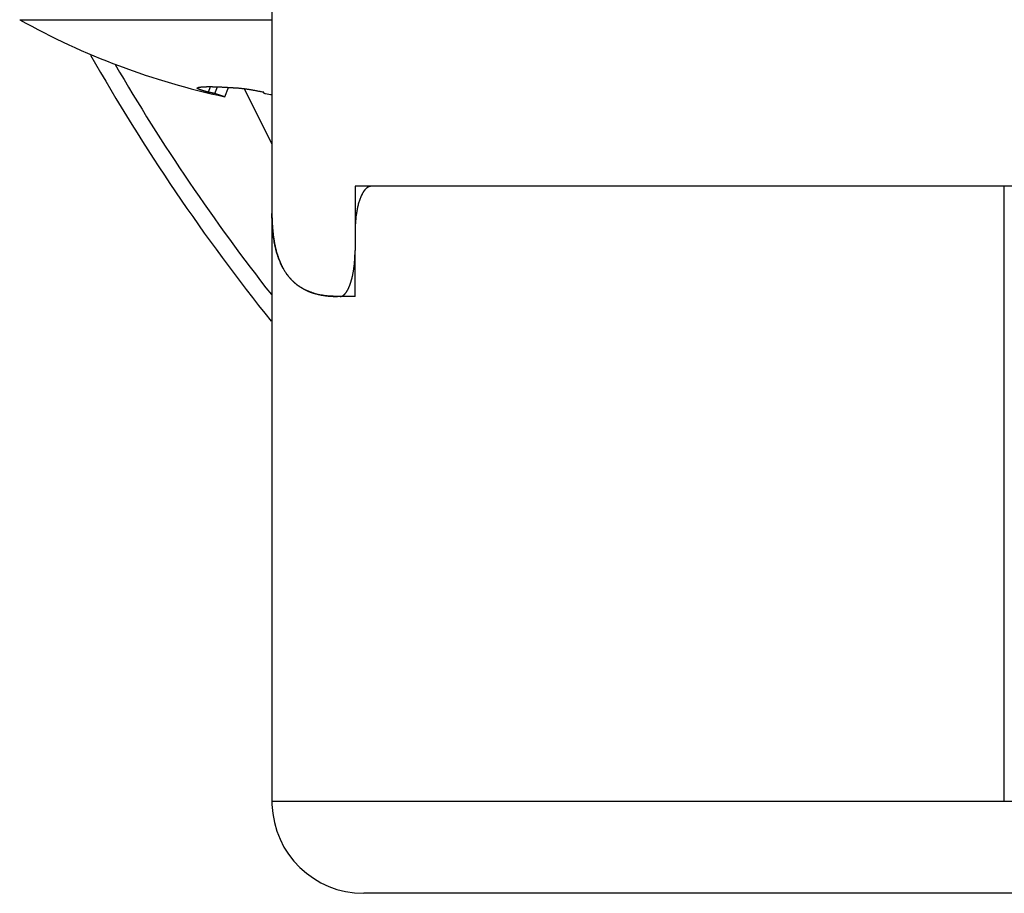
# Model space of a CAD drawing. Header units: millimetres. Extents: x 0 to 1300, y 0 to 891.
# Tile 112 of 124: x 840 to 850, y 441 to 450. Entities that reach past the tile are written whole.
import ezdxf

# ---------------------------------------------------------------- set-up
doc = ezdxf.new("R2010")
doc.units = ezdxf.units.MM
doc.header["$LTSCALE"] = 0.54643
for name, color, linetype in [('NoLayerName_001', 7, 'Continuous'), ('NoLayerName_003', 7, 'Continuous'), ('NoLayerName_006', 7, 'Continuous')]:
    doc.layers.add(name, color=color, linetype=linetype)

msp = doc.modelspace()

# ---------------------------------------------------------------- linework, layer by layer
at = {"layer": 'NoLayerName_001', "color": 8, "linetype": 'Continuous', "lineweight": 25}
msp.add_line((839.5301, 450.3832), (842.2775, 450.3832), dxfattribs=at)
at = {"layer": 'NoLayerName_001', "color": 7, "linetype": 'Continuous', "lineweight": 25}
for p, q in [((841.586, 449.593), (841.6073, 449.6541)), ((841.654, 449.5781), (841.6854, 449.6523)), ((841.7639, 449.5445), (841.8044, 449.6463)), ((841.7639, 449.5445), (841.654, 449.5781)), ((842.1903, 449.593), (842.1869, 449.5918))]:
    msp.add_line(p, q, dxfattribs=at)
for centre, radius, start, end in [((843.4275, 457.3696), 8, 240.84463, 257.9976), ((841.8005, 447.9873), 1.6523, 76.35453, 76.49833), ((842.2555, 449.7487), 0.1769, 253.7711, 254.77438), ((842.6568, 452.333), 2.7911, 260.7679, 262.18925)]:
    msp.add_arc(centre, radius, start, end, dxfattribs=at)
for points, knots in [([(841.4629, 449.6392), (841.4633, 449.6396), (841.4639, 449.6406), (841.4655, 449.6413), (841.4671, 449.6419), (841.4688, 449.6422), (841.4698, 449.6424), (841.4704, 449.6425)], [0, 0, 0, 0, 0.0016465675, 0.003391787, 0.0050813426, 0.0067340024, 0.0083889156, 0.0083889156, 0.0083889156, 0.0083889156]), ([(841.466, 449.6342), (841.4652, 449.6349), (841.4632, 449.6361), (841.4632, 449.6383), (841.4629, 449.6392)], [0, 0, 0, 0, 0.0032482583, 0.0061225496, 0.0061225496, 0.0061225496, 0.0061225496]), ([(841.586, 449.593), (841.5841, 449.5935), (841.5803, 449.5945), (841.5746, 449.5961), (841.5689, 449.5977), (841.5632, 449.5993), (841.5584, 449.6006), (841.5546, 449.6017), (841.5518, 449.6026), (841.549, 449.6034), (841.5461, 449.6042), (841.5433, 449.6051), (841.5404, 449.6059), (841.5376, 449.6068), (841.5348, 449.6076), (841.5319, 449.6085), (841.5291, 449.6093), (841.5263, 449.6102), (841.5235, 449.6111), (841.5206, 449.612), (841.5178, 449.6129), (841.515, 449.6138), (841.5122, 449.6148), (841.5094, 449.6157), (841.5066, 449.6167), (841.5038, 449.6176), (841.501, 449.6186), (841.4982, 449.6196), (841.4954, 449.6206), (841.4926, 449.6217), (841.4899, 449.6227), (841.4871, 449.6238), (841.4844, 449.6249), (841.4817, 449.626), (841.4789, 449.6272), (841.4762, 449.6284), (841.4736, 449.6297), (841.471, 449.6311), (841.4684, 449.6325), (841.4668, 449.6337), (841.466, 449.6342)], [0, 0, 0, 0, 0.00591985, 0.01183992, 0.0177601, 0.02368027, 0.02960032, 0.03256027, 0.03552016, 0.03847997, 0.0414397, 0.04439933, 0.04735886, 0.05031828, 0.05327762, 0.05623692, 0.05919621, 0.06215553, 0.06511494, 0.06807449, 0.07103424, 0.07399427, 0.07695466, 0.0799155, 0.08287688, 0.08583891, 0.08880171, 0.09176512, 0.09472822, 0.09769004, 0.10064962, 0.10360604, 0.10655848, 0.10950828, 0.1124604, 0.11542088, 0.1183968, 0.1213903, 0.12433619, 0.12721426, 0.12721426, 0.12721426, 0.12721426]), ([(841.4704, 449.6425), (841.4731, 449.6435), (841.4785, 449.6458), (841.487, 449.6475), (841.4956, 449.649), (841.5043, 449.6502), (841.5129, 449.6511), (841.5215, 449.6518), (841.5302, 449.6524), (841.5389, 449.6529), (841.5476, 449.6533), (841.5563, 449.6536), (841.565, 449.6538), (841.5737, 449.654), (841.5824, 449.6541), (841.5911, 449.6541), (841.5998, 449.6541), (841.6085, 449.6541), (841.6172, 449.654), (841.6259, 449.6539), (841.6345, 449.6537), (841.6432, 449.6536), (841.6519, 449.6533), (841.6606, 449.6531), (841.6693, 449.6529), (841.678, 449.6526), (841.6867, 449.6523), (841.6954, 449.6519), (841.7041, 449.6516), (841.7128, 449.6512), (841.7215, 449.6508), (841.7301, 449.6504), (841.7388, 449.65), (841.7475, 449.6495), (841.7562, 449.6491), (841.7678, 449.6485), (841.7822, 449.6476), (841.7996, 449.6466), (841.817, 449.6455), (841.8285, 449.6447), (841.8343, 449.6443)], [0, 0, 0, 0, 0.00868432, 0.01742636, 0.02614941, 0.03484196, 0.04352501, 0.05221258, 0.06090707, 0.06960645, 0.07830774, 0.08700747, 0.09570468, 0.1044002, 0.11309477, 0.12178904, 0.1304835, 0.13917842, 0.14787376, 0.15656944, 0.16526536, 0.17396136, 0.18265728, 0.191353, 0.20004855, 0.20874399, 0.21743937, 0.22613471, 0.23483005, 0.24352541, 0.2522208, 0.26091622, 0.26961169, 0.27830721, 0.28700277, 0.29569839, 0.31308975, 0.33048123, 0.34787274, 0.36526414, 0.36526414, 0.36526414, 0.36526414]), ([(841.8343, 449.6443), (841.8401, 449.6439), (841.8488, 449.6433), (841.8574, 449.6427), (841.8603, 449.6425)], [0, 0, 0, 0, 0.017391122, 0.02608652, 0.02608652, 0.02608652, 0.02608652]), ([(841.8603, 449.6425), (841.8658, 449.6422), (841.8768, 449.6417), (841.8933, 449.6406), (841.9097, 449.6394), (841.9261, 449.6379), (841.9425, 449.6362), (841.9589, 449.6344), (841.9753, 449.6324), (841.9917, 449.6302), (842.008, 449.6279), (842.0244, 449.6255), (842.0407, 449.6229), (842.057, 449.6202), (842.0732, 449.6174), (842.0894, 449.6145), (842.1057, 449.6114), (842.1218, 449.6082), (842.138, 449.6049), (842.1541, 449.6014), (842.1702, 449.5978), (842.1809, 449.5952), (842.1862, 449.594)], [0, 0, 0, 0, 0.01649044, 0.03298166, 0.04947468, 0.0659702, 0.08246855, 0.09896977, 0.11547361, 0.13197952, 0.14848669, 0.16499406, 0.18150035, 0.19800412, 0.21450483, 0.23100264, 0.24749784, 0.2639908, 0.28048203, 0.29697211, 0.31346175, 0.3299518, 0.3299518, 0.3299518, 0.3299518]), ([(841.654, 449.5781), (841.6528, 449.5783), (841.6506, 449.5789), (841.6472, 449.5797), (841.6438, 449.5806), (841.6404, 449.5814), (841.6371, 449.5822), (841.6337, 449.583), (841.6303, 449.5837), (841.6269, 449.5845), (841.6235, 449.5853), (841.6201, 449.5861), (841.6167, 449.5868), (841.6133, 449.5876), (841.6099, 449.5883), (841.6065, 449.589), (841.6031, 449.5898), (841.5997, 449.5904), (841.5963, 449.5911), (841.5929, 449.5918), (841.5894, 449.5924), (841.5871, 449.5928), (841.586, 449.593)], [0, 0, 0, 0, 0.003479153, 0.006958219, 0.010437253, 0.013916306, 0.017395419, 0.020874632, 0.024353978, 0.027833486, 0.031313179, 0.03479308, 0.038273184, 0.041753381, 0.045233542, 0.048713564, 0.052193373, 0.05567293, 0.05915224, 0.062631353, 0.066110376, 0.069589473, 0.069589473, 0.069589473, 0.069589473]), ([(842.1869, 449.5918), (842.1864, 449.5914), (842.1854, 449.591), (842.1853, 449.59), (842.1852, 449.5897)], [0, 0, 0, 0, 0.0019404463, 0.0027625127, 0.0027625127, 0.0027625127, 0.0027625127]), ([(842.1852, 449.5897), (842.1855, 449.5891), (842.1857, 449.5881), (842.1867, 449.5872), (842.1877, 449.5864), (842.189, 449.5855), (842.1907, 449.5846), (842.1924, 449.5838), (842.1942, 449.583), (842.196, 449.5823), (842.1978, 449.5816), (842.1996, 449.5809), (842.2014, 449.5803), (842.2033, 449.5797), (842.2048, 449.5793), (842.2058, 449.579), (842.2061, 449.5789)], [0, 0, 0, 0, 0.001898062, 0.002934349, 0.003953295, 0.005900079, 0.007793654, 0.00968844, 0.011599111, 0.013523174, 0.015457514, 0.017398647, 0.019342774, 0.021285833, 0.023223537, 0.024188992, 0.024188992, 0.024188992, 0.024188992])]:
    msp.add_open_spline(points, degree=3, knots=knots, dxfattribs=at)
at = {"layer": 'NoLayerName_003', "color": 7, "linetype": 'Continuous', "lineweight": 25}
for p, q in [((841.9769, 449.6321), (842.2775, 449.026)), ((851.308, 448.5696), (843.3613, 448.5696)), ((842.2775, 448.3091), (842.2775, 441.8744)), ((843.1834, 447.3696), (843.1834, 447.8696)), ((843.1834, 447.3696), (842.9924, 447.3696)), ((842.2775, 441.8744), (842.2781, 441.8371)), ((842.2776, 441.8696), (842.2781, 441.8372)), ((875.5775, 440.8696), (843.2775, 440.8696))]:
    msp.add_line(p, q, dxfattribs=at)
at = {"layer": 'NoLayerName_003', "color": 8, "linetype": 'Continuous', "lineweight": 25}
for p, q in [((850.2556, 441.8696), (850.2556, 448.5696)), ((855.3275, 441.8696), (842.2776, 441.8696))]:
    msp.add_line(p, q, dxfattribs=at)
at = {"layer": 'NoLayerName_003', "color": 7, "linetype": 'Continuous', "lineweight": 25}
for centre, radius, start, end in [((859.4275, 460.8696), 22, 209.61887, 218.74637), ((844.9213, 448.2907), 2.6437, 179.61043, 179.96918), ((842.952, 447.9801), 0.6308, 210.82436, 214.08712), ((842.8723, 447.9168), 0.5288, 230.71817, 235.18487), ((843.2775, 441.8695), 0.9999, 181.85363, 269.99957)]:
    msp.add_arc(centre, radius, start, end, dxfattribs=at)
at = {"layer": 'NoLayerName_003', "color": 8, "linetype": 'Continuous', "lineweight": 25}
msp.add_arc((859.4275, 460.8696), 21.8182, 210.20072, 218.15683, dxfattribs=at)
at = {"layer": 'NoLayerName_003', "color": 7, "linetype": 'Continuous', "lineweight": 25}
for points, knots in [([(843.3613, 448.5696), (843.3596, 448.5695), (843.356, 448.5695), (843.3507, 448.5688), (843.3455, 448.5678), (843.3403, 448.5664), (843.3353, 448.5646), (843.3303, 448.5626), (843.3256, 448.5602), (843.3209, 448.5575), (843.3164, 448.5546), (843.312, 448.5514), (843.3078, 448.548), (843.3037, 448.5444), (843.2997, 448.5407), (843.2959, 448.5368), (843.2922, 448.5327), (843.2886, 448.5285), (843.2852, 448.5243), (843.2819, 448.5199), (843.2787, 448.5156), (843.2767, 448.5126), (843.2757, 448.5111)], [0, 0, 0, 0, 0.00532453, 0.0106635, 0.01601038, 0.02135499, 0.02668652, 0.03201147, 0.03734345, 0.04269246, 0.04806502, 0.05346444, 0.05889112, 0.06434287, 0.06981523, 0.07530169, 0.08079399, 0.08628232, 0.09175553, 0.09720132, 0.10260635, 0.10795641, 0.10795641, 0.10795641, 0.10795641]), ([(843.2591, 448.483), (843.256, 448.4766), (843.2496, 448.4641), (843.2413, 448.4446), (843.2338, 448.4248), (843.2271, 448.4047), (843.2211, 448.3844), (843.2157, 448.3638), (843.2109, 448.3431), (843.2066, 448.3222), (843.2027, 448.3013), (843.1992, 448.2803), (843.1961, 448.2593), (843.1933, 448.2383), (843.1909, 448.2173), (843.1889, 448.1962), (843.1871, 448.1751), (843.1857, 448.154), (843.1847, 448.1329), (843.1839, 448.1118), (843.1835, 448.0907), (843.1834, 448.0766), (843.1834, 448.0696)], [0, 0, 0, 0, 0.02112326, 0.0422464, 0.06339438, 0.08458125, 0.10581126, 0.12707989, 0.14837494, 0.16967757, 0.19096335, 0.21221421, 0.23343321, 0.25462585, 0.27579725, 0.29695214, 0.31809486, 0.33922937, 0.36035927, 0.38148778, 0.40261777, 0.42375175, 0.42375175, 0.42375175, 0.42375175]), ([(843.2757, 448.5111), (843.2753, 448.5105), (843.2745, 448.5093), (843.2733, 448.5075), (843.2721, 448.5057), (843.2709, 448.5038), (843.2698, 448.502), (843.2687, 448.5001), (843.2675, 448.4982), (843.2664, 448.4963), (843.2654, 448.4944), (843.2643, 448.4925), (843.2632, 448.4906), (843.2622, 448.4887), (843.2611, 448.4868), (843.2601, 448.4849), (843.2594, 448.4836), (843.2591, 448.483)], [0, 0, 0, 0, 0.002180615, 0.004361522, 0.006542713, 0.008724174, 0.010905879, 0.013087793, 0.01526987, 0.017452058, 0.019634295, 0.02181651, 0.023998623, 0.026180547, 0.028362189, 0.030543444, 0.032724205, 0.032724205, 0.032724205, 0.032724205]), ([(842.2775, 448.2921), (842.2776, 448.2844), (842.2776, 448.2688), (842.2779, 448.2455), (842.2785, 448.2221), (842.2792, 448.1988), (842.2803, 448.1755), (842.2815, 448.1521), (842.2831, 448.1287), (842.2849, 448.1054), (842.287, 448.082), (842.2894, 448.0587), (842.2922, 448.0355), (842.2953, 448.0122), (842.2988, 447.9891), (842.3027, 447.966), (842.307, 447.943), (842.3117, 447.9201), (842.3168, 447.8973), (842.3225, 447.8746), (842.3285, 447.852), (842.333, 447.8371), (842.3352, 447.8297)], [0, 0, 0, 0, 0.02334123, 0.04667759, 0.07001582, 0.09336287, 0.11672594, 0.14011224, 0.16352255, 0.1869499, 0.21038749, 0.23382924, 0.25726981, 0.28070473, 0.30413037, 0.32754406, 0.35094413, 0.37432996, 0.39770207, 0.42106213, 0.44441309, 0.46775919, 0.46775919, 0.46775919, 0.46775919]), ([(842.3352, 447.8297), (842.3362, 447.8267), (842.338, 447.8207), (842.3409, 447.8117), (842.3439, 447.8027), (842.347, 447.7938), (842.3502, 447.7849), (842.3535, 447.7761), (842.3568, 447.7673), (842.3603, 447.7585), (842.3639, 447.7497), (842.3676, 447.741), (842.3713, 447.7323), (842.3752, 447.7237), (842.3792, 447.7152), (842.3833, 447.7067), (842.3875, 447.6982), (842.3919, 447.6898), (842.3963, 447.6815), (842.4009, 447.6732), (842.4055, 447.665), (842.4087, 447.6596), (842.4103, 447.6569)], [0, 0, 0, 0, 0.0094324, 0.01886432, 0.02829693, 0.03773144, 0.04716916, 0.05661127, 0.06605749, 0.07550678, 0.08495819, 0.09441081, 0.10386383, 0.11331652, 0.12276823, 0.1322184, 0.14166656, 0.15111232, 0.16055542, 0.16999565, 0.17943295, 0.18886733, 0.18886733, 0.18886733, 0.18886733]), ([(842.4296, 447.6266), (842.4311, 447.6243), (842.4341, 447.6199), (842.4388, 447.6133), (842.4435, 447.6068), (842.4483, 447.6004), (842.4533, 447.594), (842.4583, 447.5877), (842.4634, 447.5814), (842.4686, 447.5752), (842.4738, 447.5691), (842.4792, 447.5631), (842.4847, 447.5572), (842.4902, 447.5513), (842.4958, 447.5455), (842.5015, 447.5398), (842.5073, 447.5342), (842.5132, 447.5287), (842.5192, 447.5232), (842.5252, 447.5179), (842.5313, 447.5126), (842.5355, 447.5092), (842.5375, 447.5075)], [0, 0, 0, 0, 0.00805028, 0.01610037, 0.02415139, 0.03220451, 0.04026098, 0.04832188, 0.05638687, 0.06445512, 0.07252583, 0.08059822, 0.08867154, 0.09674506, 0.10481808, 0.11288994, 0.12096001, 0.12902769, 0.13709243, 0.14515371, 0.15321106, 0.16126406, 0.16126406, 0.16126406, 0.16126406]), ([(842.5704, 447.4827), (842.5727, 447.4811), (842.5773, 447.4779), (842.5843, 447.4733), (842.5914, 447.4688), (842.5985, 447.4644), (842.6057, 447.4601), (842.613, 447.456), (842.6203, 447.4519), (842.6277, 447.4479), (842.6351, 447.4441), (842.6426, 447.4403), (842.6502, 447.4367), (842.6578, 447.4332), (842.6654, 447.4298), (842.6731, 447.4265), (842.6783, 447.4244), (842.6809, 447.4233)], [0, 0, 0, 0, 0.00836098, 0.0167273, 0.02509839, 0.03347362, 0.04185228, 0.05023361, 0.05861677, 0.06700088, 0.07538501, 0.08376816, 0.0921493, 0.10052735, 0.10890118, 0.11726962, 0.12563148, 0.12563148, 0.12563148, 0.12563148]), ([(842.6809, 447.4233), (842.6825, 447.4226), (842.6859, 447.4213), (842.6909, 447.4193), (842.696, 447.4174), (842.7011, 447.4155), (842.7062, 447.4137), (842.7113, 447.4119), (842.7165, 447.4101), (842.7216, 447.4084), (842.7268, 447.4067), (842.732, 447.4051), (842.7371, 447.4035), (842.7423, 447.402), (842.7476, 447.4005), (842.7528, 447.399), (842.7563, 447.3981), (842.758, 447.3976)], [0, 0, 0, 0, 0.00542178, 0.010844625, 0.016268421, 0.02169304, 0.027118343, 0.032544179, 0.037970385, 0.043396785, 0.048823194, 0.054249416, 0.059675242, 0.065100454, 0.070524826, 0.075948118, 0.081370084, 0.081370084, 0.081370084, 0.081370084]), ([(842.758, 447.3976), (842.7618, 447.3966), (842.7695, 447.3946), (842.781, 447.3919), (842.7925, 447.3893), (842.8041, 447.3869), (842.8157, 447.3847), (842.8273, 447.3826), (842.839, 447.3807), (842.8507, 447.379), (842.8625, 447.3774), (842.8742, 447.376), (842.886, 447.3747), (842.8978, 447.3736), (842.9096, 447.3726), (842.9214, 447.3718), (842.9333, 447.3711), (842.9451, 447.3705), (842.9569, 447.3701), (842.9688, 447.3698), (842.9806, 447.3696), (842.9885, 447.3696), (842.9924, 447.3696)], [0, 0, 0, 0, 0.01182425, 0.02364939, 0.03547604, 0.04730459, 0.0591352, 0.07096805, 0.08280343, 0.09464151, 0.1064823, 0.11832563, 0.13017119, 0.1420185, 0.15386696, 0.1657158, 0.17756415, 0.18941097, 0.20125513, 0.21309535, 0.22493025, 0.23675834, 0.23675834, 0.23675834, 0.23675834])]:
    msp.add_open_spline(points, degree=3, knots=knots, dxfattribs=at)
at = {"layer": 'NoLayerName_006', "color": 7, "linetype": 'Continuous', "lineweight": 25}
for p, q in [((842.2775, 478.0696), (842.2775, 448.3091)), ((843.1834, 448.5696), (843.1834, 447.8696)), ((843.3613, 448.5696), (843.1834, 448.5696))]:
    msp.add_line(p, q, dxfattribs=at)
msp.add_arc((844.8411, 448.2908), 2.5635, 179.969, 180.38072, dxfattribs=at)
for points, knots in [([(842.2862, 448.0915), (842.286, 448.0945), (842.2854, 448.1005), (842.2846, 448.1096), (842.2839, 448.1187), (842.2832, 448.1278), (842.2826, 448.1369), (842.282, 448.146), (842.2814, 448.1552), (842.2809, 448.1643), (842.2804, 448.1734), (842.28, 448.1825), (842.2796, 448.1916), (842.2792, 448.2007), (842.2789, 448.2099), (842.2786, 448.219), (842.2783, 448.2281), (842.2781, 448.2372), (842.2779, 448.2463), (842.2778, 448.2555), (842.2777, 448.2646), (842.2776, 448.2707), (842.2776, 448.2737)], [0, 0, 0, 0, 0.0091248, 0.01824965, 0.02737462, 0.03649977, 0.04562515, 0.05475079, 0.06387669, 0.07300282, 0.08212919, 0.09125575, 0.10038247, 0.1095093, 0.11863619, 0.12776307, 0.13688989, 0.14601654, 0.15514297, 0.16426905, 0.17339471, 0.18251982, 0.18251982, 0.18251982, 0.18251982]), ([(842.9924, 447.3696), (842.9816, 447.3697), (842.96, 447.3698), (842.9275, 447.3713), (842.895, 447.3737), (842.8626, 447.3772), (842.8303, 447.3819), (842.7983, 447.3878), (842.7666, 447.3951), (842.7353, 447.4038), (842.7045, 447.414), (842.6742, 447.4257), (842.6446, 447.4391), (842.6158, 447.454), (842.5879, 447.4706), (842.5611, 447.4889), (842.5355, 447.5088), (842.5111, 447.5302), (842.4881, 447.5531), (842.4665, 447.5774), (842.4464, 447.6029), (842.4276, 447.6295), (842.4102, 447.6571), (842.3942, 447.6855), (842.3794, 447.7147), (842.366, 447.7445), (842.3537, 447.7748), (842.3427, 447.8054), (842.3327, 447.8364), (842.3239, 447.8677), (842.316, 447.8992), (842.3091, 447.9309), (842.3031, 447.9628), (842.2978, 447.9949), (842.2933, 448.027), (842.2894, 448.0592), (842.2873, 448.0807), (842.2862, 448.0915)], [0, 0, 0, 0, 0.0324359, 0.0649685, 0.0975532, 0.1301532, 0.1627399, 0.1952943, 0.2278075, 0.2602827, 0.2927354, 0.3251835, 0.3576203, 0.3900444, 0.4224683, 0.4549084, 0.4873572, 0.5198028, 0.552236, 0.5846694, 0.6171413, 0.6496754, 0.6822785, 0.7149417, 0.7476423, 0.7803455, 0.8130057, 0.8455862, 0.8781066, 0.9105926, 0.9430623, 0.9755268, 1.0079908, 1.0404528, 1.0729061, 1.1053391, 1.1377354, 1.1377354, 1.1377354, 1.1377354]), ([(843.1558, 447.5949), (843.1567, 447.5994), (843.1587, 447.6084), (843.1613, 447.6219), (843.1638, 447.6355), (843.1662, 447.6492), (843.1683, 447.6628), (843.1703, 447.6765), (843.1722, 447.6902), (843.1739, 447.7039), (843.1755, 447.7177), (843.1769, 447.7314), (843.1782, 447.7452), (843.1793, 447.759), (843.1803, 447.7728), (843.1811, 447.7866), (843.1818, 447.8004), (843.1824, 447.8143), (843.1828, 447.8281), (843.1831, 447.8419), (843.1833, 447.8557), (843.1834, 447.865), (843.1834, 447.8696)], [0, 0, 0, 0, 0.0138185, 0.02763752, 0.04145798, 0.05528049, 0.06910531, 0.08293249, 0.09676198, 0.11059368, 0.12442737, 0.13826277, 0.15209955, 0.16593726, 0.17977541, 0.19361342, 0.20745065, 0.22128641, 0.23511991, 0.24895033, 0.26277677, 0.27659827, 0.27659827, 0.27659827, 0.27659827]), ([(843.1109, 447.456), (843.1119, 447.4582), (843.114, 447.4626), (843.1169, 447.4693), (843.1198, 447.476), (843.1225, 447.4828), (843.1252, 447.4896), (843.1278, 447.4964), (843.1302, 447.5033), (843.1326, 447.5102), (843.135, 447.5172), (843.1372, 447.5241), (843.1394, 447.5311), (843.1414, 447.5381), (843.1435, 447.5452), (843.1454, 447.5522), (843.1473, 447.5593), (843.1491, 447.5664), (843.1508, 447.5735), (843.1525, 447.5806), (843.1542, 447.5877), (843.1552, 447.5925), (843.1558, 447.5949)], [0, 0, 0, 0, 0.00730828, 0.01461728, 0.02192729, 0.0292382, 0.03654954, 0.04386132, 0.0511739, 0.05848758, 0.0658025, 0.07311872, 0.08043618, 0.08775471, 0.09507404, 0.10239383, 0.10971363, 0.11703289, 0.12435102, 0.13166731, 0.138981, 0.14629126, 0.14629126, 0.14629126, 0.14629126]), ([(843.0226, 447.3696), (843.0238, 447.3696), (843.0263, 447.3697), (843.03, 447.3701), (843.0336, 447.3709), (843.0372, 447.3718), (843.0407, 447.3731), (843.0441, 447.3745), (843.0475, 447.3761), (843.0507, 447.3779), (843.0539, 447.3799), (843.057, 447.382), (843.06, 447.3843), (843.0629, 447.3867), (843.0657, 447.3893), (843.0684, 447.3919), (843.0711, 447.3946), (843.0737, 447.3974), (843.0762, 447.4002), (843.0786, 447.4031), (843.0809, 447.4061), (843.0824, 447.4081), (843.0832, 447.409)], [0, 0, 0, 0, 0.003702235, 0.007414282, 0.011132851, 0.014850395, 0.018558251, 0.022260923, 0.025967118, 0.029683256, 0.033413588, 0.037160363, 0.04092401, 0.044703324, 0.048495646, 0.05229703, 0.056102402, 0.059905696, 0.063699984, 0.067477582, 0.07123015, 0.074948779, 0.074948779, 0.074948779, 0.074948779]), ([(843.0832, 447.409), (843.0837, 447.4098), (843.0848, 447.4112), (843.0864, 447.4134), (843.088, 447.4157), (843.0895, 447.4179), (843.091, 447.4202), (843.0925, 447.4225), (843.094, 447.4248), (843.0954, 447.4271), (843.0968, 447.4295), (843.0982, 447.4318), (843.0995, 447.4342), (843.1009, 447.4366), (843.1022, 447.4389), (843.1035, 447.4413), (843.1048, 447.4438), (843.106, 447.4462), (843.1073, 447.4486), (843.1085, 447.4511), (843.1097, 447.4535), (843.1105, 447.4552), (843.1109, 447.456)], [0, 0, 0, 0, 0.002726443, 0.005453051, 0.008179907, 0.010907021, 0.013634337, 0.016361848, 0.019089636, 0.021817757, 0.024546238, 0.027275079, 0.030004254, 0.03273371, 0.035463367, 0.038193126, 0.040922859, 0.043652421, 0.046381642, 0.049110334, 0.051838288, 0.054565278, 0.054565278, 0.054565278, 0.054565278])]:
    msp.add_open_spline(points, degree=3, knots=knots, dxfattribs=at)

doc.saveas('drawing.dxf')
